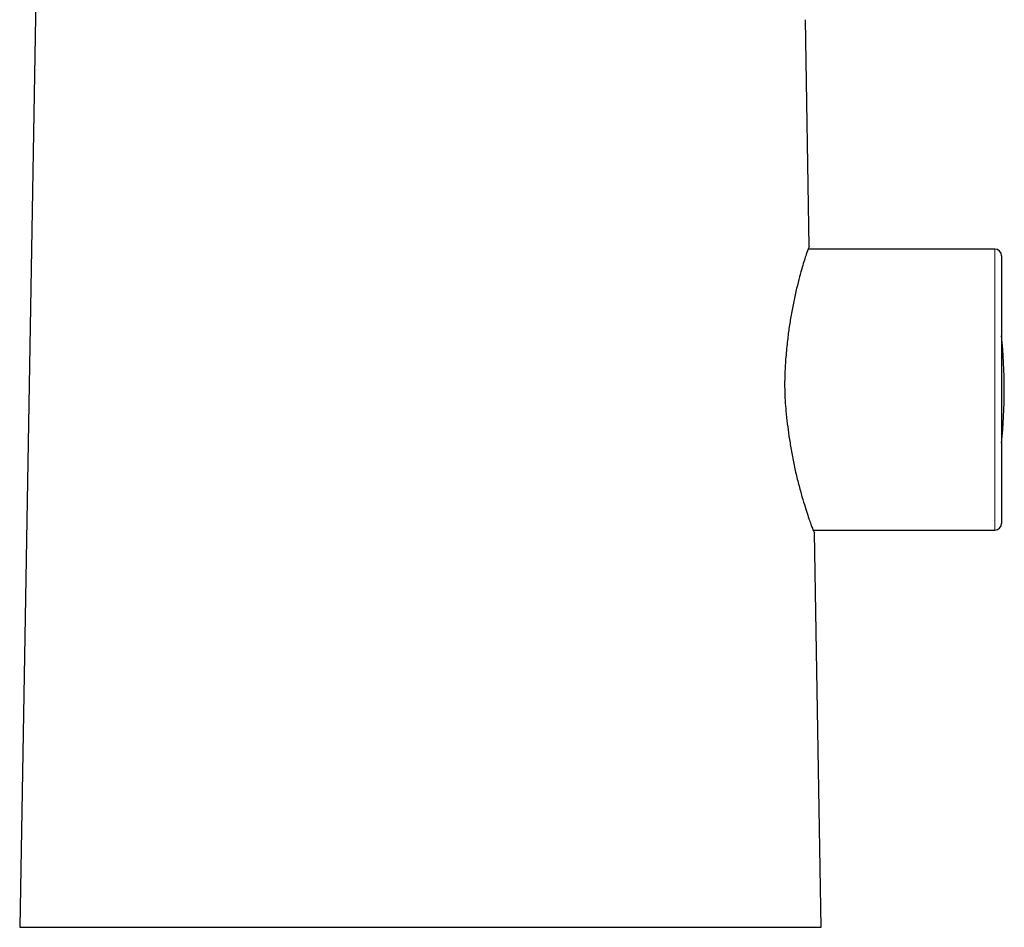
# Model space of a CAD drawing. Header units: millimetres. Extents: x 8 to 927, y 12 to 1100.
# Tile 25 of 30: x 449 to 523, y 636 to 704. Entities that reach past the tile are written whole.
import ezdxf

# ---------------------------------------------------------------- set-up
doc = ezdxf.new("R2010")
doc.units = ezdxf.units.MM

msp = doc.modelspace()

# ---------------------------------------------------------------- linework, layer by layer
at = {"color": 7, "linetype": 'Continuous', "lineweight": 30}
for p, q in [((452.472, 806.7), (449.495, 636.2)), ((508.193, 686.846), (507.899, 703.705)), ((521.986, 686.646), (508.109, 686.646)), ((522.486, 686.146), (522.486, 676.196)), ((522.486, 676.196), (522.486, 666.246)), ((508.476, 665.746), (521.986, 665.746)), ((509.077, 636.2), (508.565, 665.546)), ((449.495, 636.2), (479.286, 636.2)), ((479.286, 636.2), (509.077, 636.2))]:
    msp.add_line(p, q, dxfattribs=at)
at = {"color": 8, "linetype": 'Continuous', "lineweight": 0}
for p, q in [((521.986, 676.196), (521.986, 686.646)), ((521.986, 665.746), (521.986, 676.196))]:
    msp.add_line(p, q, dxfattribs=at)
at = {"color": 7, "linetype": 'Continuous', "lineweight": 30}
for centre, radius, start, end in [((521.986, 686.146), 0.5, 0, 90), ((482.686, 676.196), 40, 354.26803, 5.73197), ((521.986, 666.246), 0.5, 270, 0)]:
    msp.add_arc(centre, radius, start, end, dxfattribs=at)
msp.add_open_spline([(508.193, 686.846), (508.18, 686.82), (508.152, 686.764), (507.996, 686.359), (507.825, 685.83), (507.662, 685.28), (507.471, 684.581), (507.25, 683.737), (507.029, 682.783), (506.839, 681.773), (506.68, 680.756), (506.54, 679.655), (506.429, 678.493), (506.362, 677.303), (506.347, 676.013), (506.448, 674.481), (506.633, 672.987), (506.842, 671.696), (507.038, 670.661), (507.265, 669.626), (507.52, 668.663), (507.768, 667.822), (507.979, 667.133), (508.16, 666.585), (508.348, 666.049), (508.52, 665.631), (508.551, 665.573), (508.565, 665.546)], degree=3, knots=[0, 0, 0, 0, 0.049558, 0.107629, 0.139939, 0.174426, 0.2111, 0.249969, 0.288987, 0.325752, 0.360271, 0.392556, 0.432141, 0.467825, 0.499666, 0.546817, 0.604132, 0.636685, 0.671829, 0.709573, 0.749923, 0.788013, 0.824127, 0.858277, 0.890475, 0.949015, 1, 1, 1, 1], dxfattribs=at)

doc.saveas('drawing.dxf')
